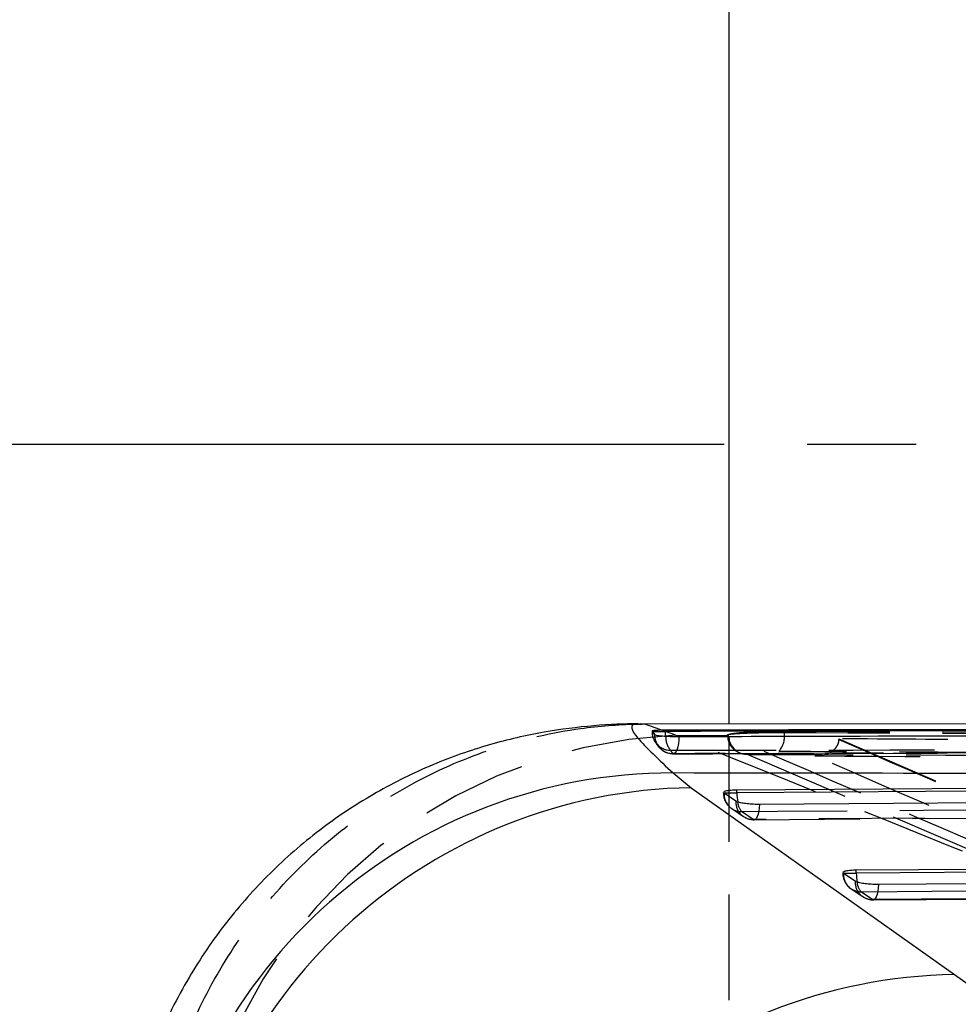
# Model space of a CAD drawing. Extents: x 50 to 498, y 43 to 374.
# Tile 10 of 26: x 90 to 105, y 101 to 117. Entities that reach past the tile are written whole.
import ezdxf

# ---------------------------------------------------------------- set-up
doc = ezdxf.new("R2010")
doc.units = 0
doc.header["$LTSCALE"] = 1.333333
doc.linetypes.add('HIDDEN', pattern=[1.905, 1.27, -0.635])
doc.layers.get('0').update_dxf_attribs({"linetype": 'CONTINUOUS'})
doc.layers.add('FORMATO', color=179, linetype='CONTINUOUS')
doc.styles.add('SLDTEXTSTYLE0', font='TXT', dxfattribs={"width": 0.75})
doc.dimstyles.new('SLDDIMSTYLE0', dxfattribs={"dimtxt": 4.666667, "dimasz": 4.402667, "dimexe": 0, "dimexo": 0.0625, "dimgap": 1.166667, "dimtad": 1, "dimdec": 3, "dimrnd": 1e-09, "dimzin": 12, "dimtxsty": 'SLDTEXTSTYLE0', "dimsah": 1, "dimcen": 0.09, "dimazin": 3, "dimtfac": 1, "dimtdec": 3, "dimtofl": 0, "dimtmove": 0, "dimatfit": 3, "dimtolj": 1, "dimtzin": 12})

# ---------------------------------------------------------------- blocks, each defined once
blk = doc.blocks.new('_D_6')
at = {"layer": 'FORMATO'}
for p, q in [((101.138, 109.946), (70.291, 109.946)), ((71.624, 109.946), (71.624, 65.946)), ((101.138, 65.946), (70.291, 65.946))]:
    blk.add_line(p, q, dxfattribs=at)
for points in [[(71.624, 109.946), (70.947, 105.543), (72.301, 105.543)], [(71.624, 65.946), (72.301, 70.348), (70.947, 70.348)]]:
    blk.add_solid(points, dxfattribs=at)
at = {"layer": 'FORMATO', "insert": (65.608, 87.404), "char_height": 4.6667, "attachment_point": 1, "rotation": 90, "style": 'SLDTEXTSTYLE0'}
blk.add_mtext('44', dxfattribs=at)
blk = doc.blocks.new('_D_7')
at = {"layer": 'FORMATO'}
for p, q in [((99.888, 117.946), (54.291, 117.946)), ((55.624, 57.946), (55.624, 117.946)), ((99.888, 57.946), (54.291, 57.946))]:
    blk.add_line(p, q, dxfattribs=at)
for points in [[(55.624, 117.946), (54.947, 113.543), (56.301, 113.543)], [(55.624, 57.946), (56.301, 62.348), (54.947, 62.348)]]:
    blk.add_solid(points, dxfattribs=at)
at = {"layer": 'FORMATO', "insert": (49.608, 87.404), "char_height": 4.6667, "attachment_point": 1, "rotation": 90, "style": 'SLDTEXTSTYLE0'}
blk.add_mtext('60', dxfattribs=at)
blk = doc.blocks.new('SW_CENTERMARKSYMBOL_1')
at = {"layer": 'FORMATO', "color": 0}
for p, q in [((0, 5), (0, 6.75)), ((0, 0), (0, 2.5)), ((-5, 0), (-6.75, 0)), ((0, 0), (-2.5, 0)), ((0, 0), (0, -2.5)), ((0, 0), (2.5, 0)), ((5, 0), (6.75, 0)), ((0, -5), (0, -6.75))]:
    blk.add_line(p, q, dxfattribs=at)

msp = doc.modelspace()

# ---------------------------------------------------------------- linework, layer by layer
at = {"color": 7, "linetype": 'CONTINUOUS'}
for p, q in [((101.2214, 105.4594), (101.2214, 117.9458)), ((119.3974, 105.4323), (99.7975, 105.4616)), ((99.9815, 105.3433), (100.0229, 105.2888)), ((100.0229, 105.2888), (100.0293, 105.285)), ((100.1989, 105.3395), (100.1989, 105.3592)), ((100.3183, 104.6723), (100.6119, 104.4359)), ((101.3446, 104.4017), (119.4478, 104.5336)), ((100.6119, 104.4359), (104.8362, 101.4347)), ((101.131, 104.3521), (101.1314, 104.3606)), ((101.1378, 104.3464), (101.131, 104.3521)), ((101.3264, 104.2198), (101.1378, 104.3464)), ((101.3446, 104.3521), (101.3446, 104.4017)), ((103.2606, 103.1158), (120.1793, 103.2354)), ((103.0471, 103.0662), (103.0475, 103.0747)), ((103.0539, 103.0605), (103.0471, 103.0662)), ((103.2424, 102.934), (103.0539, 103.0605)), ((103.2606, 103.0662), (103.2606, 103.1158)), ((104.8362, 101.4347), (105.5659, 100.9189))]:
    msp.add_line(p, q, dxfattribs=at)
at = {"color": 7, "linetype": 'HIDDEN'}
for p, q in [((99.8646, 105.4582), (99.7975, 105.4569)), ((100.363, 105.2779), (99.8646, 105.4582)), ((101.2214, 95.9458), (101.2214, 105.4594)), ((99.9812, 105.3442), (99.9812, 105.3395)), ((99.9815, 105.3433), (99.9815, 105.3395)), ((100.0229, 105.285), (100.0229, 105.2888)), ((100.0293, 105.285), (100.0229, 105.285)), ((100.363, 105.2779), (101.1911, 105.2755)), ((101.2024, 105.267), (101.1911, 105.2755)), ((102.1038, 105.3436), (102.1038, 105.323)), ((101.2138, 105.2621), (101.2024, 105.267)), ((102.9777, 105.2205), (102.9775, 105.2114)), ((102.9777, 105.2205), (111.7281, 101.4348)), ((100.1069, 105.0743), (100.0944, 105.0882)), ((101.3819, 104.9984), (101.392, 104.9941)), ((101.5075, 104.975), (101.5191, 104.97)), ((101.5191, 104.97), (110.6406, 101.0519)), ((101.131, 104.3521), (101.127, 104.3521)), ((101.262, 104.1014), (101.4506, 103.9749)), ((101.6068, 103.9258), (101.4182, 104.0524)), ((101.6223, 103.9216), (119.609, 104.0525)), ((103.0471, 103.0662), (103.0431, 103.0662)), ((103.178, 102.8147), (103.3666, 102.6881)), ((103.5228, 102.6399), (103.3342, 102.7664)), ((103.5383, 102.6358), (120.3403, 102.7545))]:
    msp.add_line(p, q, dxfattribs=at)
at = {"color": 8, "linetype": 'CONTINUOUS'}
for p, q in [((99.9815, 105.3395), (100.1989, 105.3395)), ((101.131, 104.3521), (101.3446, 104.3521)), ((103.0471, 103.0662), (103.2606, 103.0662))]:
    msp.add_line(p, q, dxfattribs=at)
at = {"color": 8, "linetype": 'CONTINUOUS', "flags": 128}
msp.add_lwpolyline([(100.2018, 105.2634), (100.2005, 105.2827), (100.1989, 105.3395)], dxfattribs=at)
at = {"color": 7, "linetype": 'HIDDEN', "flags": 128}
for points in [[(100.0374, 105.1632), (100.0313, 105.1721), (100.0291, 105.1755)], [(100.4132, 105.2574), (100.4102, 105.199), (100.404, 105.1439), (100.3948, 105.0942), (100.3831, 105.0518), (100.3692, 105.0182), (100.3536, 104.9948), (100.3371, 104.9824), (100.3202, 104.9816)], [(101.4182, 104.0524), (102.0019, 104.0566), (104.3365, 104.0736), (113.6749, 104.1415), (119.5214, 104.1842)], [(101.7058, 104.1672), (101.7014, 104.1106), (101.6939, 104.0583), (101.6836, 104.0123), (101.6709, 103.9743), (101.6563, 103.9458), (101.6404, 103.9278), (101.6237, 103.9211), (101.6068, 103.9258)], [(119.5934, 104.0564), (119.0098, 104.0522), (116.6752, 104.0352), (107.3367, 103.9673), (101.6068, 103.9258)], [(103.3342, 102.7664), (103.9179, 102.7705), (106.2525, 102.787), (115.5909, 102.853), (120.2528, 102.886)], [(103.5228, 102.6399), (103.5396, 102.6352), (103.5563, 102.6419), (103.5723, 102.6599), (103.5869, 102.6884), (103.5996, 102.7264), (103.6099, 102.7724), (103.6174, 102.8247), (103.6218, 102.8814)], [(120.3248, 102.7582), (119.7411, 102.7541), (117.4065, 102.7376), (108.0681, 102.6718), (103.5228, 102.6399)]]:
    msp.add_lwpolyline(points, dxfattribs=at)
at = {"color": 7, "linetype": 'CONTINUOUS', "flags": 128}
for points in [[(119.4478, 104.4839), (110.428, 104.4182), (101.3446, 104.3521)], [(119.6924, 104.2977), (119.1088, 104.2934), (116.7742, 104.2765), (107.4357, 104.2087), (101.7058, 104.1672)], [(120.1793, 103.1857), (111.7518, 103.1261), (103.2606, 103.0662)], [(120.4239, 102.9994), (119.8402, 102.9953), (117.5056, 102.9789), (108.1672, 102.9132), (103.6218, 102.8814)]]:
    msp.add_lwpolyline(points, dxfattribs=at)
at = {"color": 7, "linetype": 'HIDDEN'}
for centre, radius, start, end in [((100.7162, 97.1161), 8.1694, 92.47783, 174.52959), ((100.2857, 105.3395), 0.3045, 180, 212.59035), ((100.2843, 105.3385), 0.3028, 179.81886, 212.58427), ((100.3246, 105.2831), 0.3017, 179.63645, 220.25478), ((101.7273, 105.2617), 0.3815, 320.54611, 9.24647), ((100.2846, 105.3389), 0.3033, 215.40976, 269.1721), ((100.5242, 105.2471), 0.3228, 177.10075, 220.90191), ((101.5006, 105.2721), 0.2983, 180.97061, 246.58289), ((101.512, 105.2671), 0.2982, 180.96557, 246.30348), ((100.3267, 105.285), 0.3045, 220.27449, 270.15042), ((100.3246, 105.2835), 0.3019, 223.845, 269.15674), ((101.4974, 105.2683), 0.2935, 246.85437, 271.97299), ((101.4315, 104.3521), 0.3045, 180, 236.12754), ((101.418, 104.3329), 0.2805, 177.22921, 270.05185), ((101.6066, 104.2063), 0.2805, 177.22774, 270.05125), ((101.6242, 104.2247), 0.2685, 184.17206, 219.90568), ((101.6201, 104.2255), 0.3045, 236.1283, 270.41499), ((103.3476, 103.0662), 0.3045, 180, 236.13732), ((103.334, 103.0469), 0.2805, 177.21722, 270.03926), ((103.5226, 102.9204), 0.2805, 177.21576, 270.03774), ((103.5396, 102.9383), 0.2678, 184.2519, 219.92334), ((103.5361, 102.9396), 0.3045, 236.13859, 270.40218), ((109.8533, 93.375), 8.164, 91.17287, 174.55948)]:
    msp.add_arc(centre, radius, start, end, dxfattribs=at)
at = {"color": 7, "linetype": 'CONTINUOUS'}
for centre, radius, start, end in [((100.2981, 96.3622), 8.3101, 89.86052, 172.91609), ((100.7428, 96.087), 8.3499, 90.8984, 172.68195), ((104.9623, 93.0865), 8.3492, 90.86534, 172.68857)]:
    msp.add_arc(centre, radius, start, end, dxfattribs=at)
at = {"color": 8, "linetype": 'CONTINUOUS'}
for centre, radius, start, end in [((102.3043, 104.355), 0.9597, 180.17498, 188.98781), ((104.2194, 103.0689), 0.9588, 180.16115, 189.02696)]:
    msp.add_arc(centre, radius, start, end, dxfattribs=at)
at = {"color": 7, "linetype": 'CONTINUOUS'}
for points, knots in [([(99.7983, 105.4574), (99.7843, 105.4579), (99.5591, 105.4656), (99.0362, 105.4371), (98.2354, 105.3396), (97.3574, 105.1372), (96.4479, 104.8177), (95.5432, 104.3724), (94.6787, 103.8043), (93.8812, 103.1215), (93.1714, 102.3355), (92.5512, 101.4384), (92.0476, 100.452), (91.6923, 99.4058), (91.5005, 98.5634), (91.4717, 98.0741), (91.4636, 97.9376)], [0, 0, 0, 0, 0.0044183, 0.071205, 0.1414083, 0.2162643, 0.2947566, 0.3754797, 0.4575202, 0.5403381, 0.6236054, 0.7071308, 0.797117, 0.88387, 0.9675988, 1, 1, 1, 1]), ([(100.1989, 105.3592), (100.167, 105.359), (100.1033, 105.3584), (100.0315, 105.3549), (99.9862, 105.3498), (99.983, 105.3454), (99.9815, 105.3433)], [0, 0, 0, 0, 0.2538648, 0.5077131, 0.7618253, 1, 1, 1, 1]), ([(100.0293, 105.285), (100.04, 105.2821), (100.0612, 105.2763), (100.1321, 105.2682), (100.2223, 105.2618), (100.3211, 105.2579), (100.384, 105.2576), (100.4132, 105.2574)], [0, 0, 0, 0, 0.2053242, 0.4106408, 0.6159523, 0.8212689, 1, 1, 1, 1]), ([(118.8137, 105.3806), (117.2129, 105.3795), (114.0113, 105.3772), (107.8063, 105.3709), (103.2022, 105.3638), (100.1989, 105.3592)], [0, 0, 0, 0, 0.2579883, 0.5159767, 1, 1, 1, 1]), ([(118.8137, 105.366), (115.6121, 105.3627), (109.4071, 105.3563), (103.2022, 105.3449), (100.1989, 105.3395)], [0, 0, 0, 0, 0.5159765, 1, 1, 1, 1]), ([(100.4132, 105.2574), (100.6043, 105.258), (101.5738, 105.2608), (105.6564, 105.2724), (111.6708, 105.2878), (116.9069, 105.2984), (119.0298, 105.3027)], [0, 0, 0, 0, 0.0307992, 0.1562195, 0.6579005, 1, 1, 1, 1]), ([(120.0462, 104.6376), (117.0561, 104.6432), (110.4793, 104.6554), (103.9042, 104.6663), (100.3183, 104.6723)], [0, 0, 0, 0, 0.45463677, 1, 1, 1, 1]), ([(101.1319, 104.37), (101.1415, 104.3754), (101.1606, 104.3861), (101.2297, 104.397), (101.2965, 104.4012), (101.3368, 104.4016), (101.3446, 104.4017)], [0, 0, 0, 0, 0.3123346, 0.6219375, 0.9267093, 1, 1, 1, 1]), ([(101.7058, 104.1672), (101.6992, 104.1672), (101.6597, 104.1671), (101.583, 104.1698), (101.4832, 104.1791), (101.3992, 104.1932), (101.3481, 104.2076), (101.3319, 104.2167), (101.3264, 104.2198)], [0, 0, 0, 0, 0.04287034, 0.25475183, 0.46662698, 0.67851144, 0.89040357, 1, 1, 1, 1]), ([(103.0479, 103.084), (103.0574, 103.0894), (103.0764, 103.1002), (103.1454, 103.111), (103.2123, 103.1152), (103.2527, 103.1157), (103.2606, 103.1158)], [0, 0, 0, 0, 0.3120073, 0.6212374, 0.925709, 1, 1, 1, 1]), ([(103.6218, 102.8814), (103.6153, 102.8813), (103.5759, 102.8812), (103.4994, 102.8839), (103.3996, 102.8932), (103.3154, 102.9073), (103.2642, 102.9217), (103.248, 102.9309), (103.2424, 102.934)], [0, 0, 0, 0, 0.0421286, 0.2540187, 0.4659128, 0.6777928, 0.8896769, 1, 1, 1, 1])]:
    msp.add_open_spline(points, degree=3, knots=knots, dxfattribs=at)
at = {"color": 7, "linetype": 'HIDDEN'}
for points, knots in [([(91.933, 98.0477), (91.9939, 98.4941), (92.1176, 99.3997), (92.581, 100.6888), (93.2406, 101.8955), (94.0861, 102.9622), (95.1034, 103.8784), (96.2469, 104.6015), (97.5043, 105.1243), (98.6768, 105.3895), (99.4748, 105.4542), (99.8187, 105.4577), (99.8646, 105.4582)], [0, 0, 0, 0, 0.112429, 0.2281185, 0.3405473, 0.4562366, 0.568668, 0.6843598, 0.7967951, 0.9124909, 0.988316, 1, 1, 1, 1]), ([(99.9815, 105.3395), (99.9888, 105.3288), (100.0004, 105.3118), (100.0168, 105.2923), (100.0229, 105.285)], [0, 0, 0, 0, 0.6288212, 1, 1, 1, 1]), ([(109.6862, 101.5373), (109.5268, 101.5999), (106.3927, 102.8317), (103.2992, 104.0867), (100.363, 105.2779)], [0, 0, 0, 0, 0.0508467, 1, 1, 1, 1]), ([(101.1911, 105.2755), (101.1911, 105.2782), (101.1912, 105.2841), (101.207, 105.2899), (101.2154, 105.293)], [0, 0, 0, 0, 0.4646102, 1, 1, 1, 1]), ([(101.1946, 105.2773), (101.1967, 105.2449), (101.2009, 105.1806), (101.247, 105.1005), (101.3033, 105.0423), (101.3613, 105.0061), (101.4069, 104.9878), (101.4282, 104.9827), (101.4352, 104.981)], [0, 0, 0, 0, 0.2222009, 0.439903, 0.6232885, 0.7849347, 0.9293505, 1, 1, 1, 1]), ([(101.2154, 105.293), (101.218, 105.2938), (101.2425, 105.301), (101.3219, 105.3141), (101.4988, 105.3291), (101.7209, 105.3392), (101.9325, 105.3437), (102.057, 105.3436), (102.1038, 105.3436)], [0, 0, 0, 0, 0.0251761, 0.2376744, 0.4499194, 0.6616002, 0.8727317, 1, 1, 1, 1]), ([(101.2154, 105.293), (101.2332, 105.2955), (101.2772, 105.3017), (101.415, 105.3104), (101.6191, 105.3179), (101.8608, 105.3226), (102.0218, 105.3228), (102.1038, 105.323)], [0, 0, 0, 0, 0.1443986, 0.3567368, 0.5687888, 0.780365, 1, 1, 1, 1]), ([(102.1038, 105.3436), (104.8241, 105.3301), (110.2647, 105.3032), (115.7053, 105.2718), (118.4256, 105.2561)], [0, 0, 0, 0, 0.5, 1, 1, 1, 1]), ([(102.1038, 105.323), (104.8241, 105.3088), (110.2647, 105.2803), (115.7053, 105.2474), (118.4256, 105.2309)], [0, 0, 0, 0, 0.5, 1, 1, 1, 1]), ([(100.0393, 105.1645), (100.0536, 105.1387), (100.0716, 105.106), (100.0998, 105.0784), (100.1057, 105.0726)], [0, 0, 0, 0, 0.7903051, 1, 1, 1, 1]), ([(110.3426, 101.3518), (110.3059, 101.3673), (110.1223, 101.4446), (109.3512, 101.7697), (106.3429, 103.0449), (103.485, 104.2803), (101.2138, 105.2621)], [0, 0, 0, 0, 0.0120562, 0.0602811, 0.2531807, 1, 1, 1, 1]), ([(102.9775, 105.2114), (102.9756, 105.1921), (102.9711, 105.1484), (102.9386, 105.0811), (102.8671, 105.005), (102.7477, 104.9517), (102.6477, 104.9432), (102.5951, 104.947), (102.5943, 104.9471)], [0, 0, 0, 0, 0.0842081, 0.1906952, 0.3587691, 0.6628316, 0.9946812, 1, 1, 1, 1]), ([(102.9775, 105.2114), (102.9777, 105.2114), (104.442, 104.5741), (107.3492, 103.3082), (110.2694, 102.0575), (111.7281, 101.4327)], [0, 0, 0, 0, 0.0000502, 0.5005079, 1, 1, 1, 1]), ([(117.4313, 105.1295), (117.329, 105.1302), (116.4484, 105.136), (112.4548, 105.1624), (107.7393, 105.1921), (103.802, 105.2156), (102.9777, 105.2205)], [0, 0, 0, 0, 0.02124163, 0.18277585, 0.82891167, 1, 1, 1, 1]), ([(100.2802, 105.0357), (103.4063, 105.0413), (108.6866, 105.0507), (114.892, 105.0582), (117.9712, 105.061), (118.8962, 105.0619)], [0, 0, 0, 0, 0.5037779, 0.8509297, 1, 1, 1, 1]), ([(100.3202, 104.9816), (100.3143, 104.9888), (100.2984, 105.0082), (100.2872, 105.0251), (100.2802, 105.0357)], [0, 0, 0, 0, 0.37117459, 1, 1, 1, 1]), ([(118.9379, 105.0206), (115.813, 105.0152), (110.5347, 105.0061), (104.3288, 104.9918), (101.2478, 104.984), (100.3202, 104.9816)], [0, 0, 0, 0, 0.5035309, 0.8505247, 1, 1, 1, 1]), ([(100.3275, 104.9803), (101.1665, 104.9826), (107.3719, 104.9993), (113.5773, 105.0097), (118.9437, 105.0188)], [0, 0, 0, 0, 0.13520746, 1, 1, 1, 1]), ([(101.5191, 104.97), (103.6361, 104.9638), (109.3243, 104.9471), (115.0109, 104.9279), (118.5811, 104.9159)], [0, 0, 0, 0, 0.3721709, 1, 1, 1, 1]), ([(118.3447, 104.9276), (115.6242, 104.944), (110.1832, 104.9768), (104.7423, 105.0051), (102.0218, 105.0193)], [0, 0, 0, 0, 0.4999998, 1, 1, 1, 1]), ([(102.5943, 104.9471), (105.1626, 104.932), (110.2012, 104.9023), (115.2397, 104.8698), (117.71, 104.8538)], [0, 0, 0, 0, 0.5097399, 1, 1, 1, 1]), ([(111.4273, 101.1292), (109.9709, 101.7536), (107.0253, 103.0167), (104.0822, 104.2988), (102.5943, 104.9471)], [0, 0, 0, 0, 0.4944268, 1, 1, 1, 1])]:
    msp.add_open_spline(points, degree=3, knots=knots, dxfattribs=at)
at = {"color": 8, "linetype": 'CONTINUOUS'}
msp.add_open_spline([(99.7975, 105.4569), (99.7681, 105.4576), (99.6159, 105.461), (99.6575, 105.294), (100.0964, 104.8811), (100.3183, 104.6723)], degree=3, knots=[0, 0, 0, 0, 0.1058636, 0.5478051, 1, 1, 1, 1], dxfattribs=at)

# ---------------------------------------------------------------- block references
at = {"layer": 'FORMATO'}
msp.add_blockref('SW_CENTERMARKSYMBOL_1', (109.2214, 109.9458), dxfattribs=at)

# ---------------------------------------------------------------- dimensions: what is measured, and where the dimension line sits
for base, p1, p2, picture, middle in [((55.6241, 117.9458), (101.2214, 57.9458), (101.2214, 117.9458), '_D_7', (55.6241, 90.852)), ((71.6241, 65.9458), (102.4714, 109.9458), (102.4714, 65.9458), '_D_6', (71.6241, 90.852))]:
    dim = msp.add_linear_dim(base=base, p1=p1, p2=p2, angle=90, dimstyle='SLDDIMSTYLE0', dxfattribs=at)
    dim.commit()
    dim.dimension.update_dxf_attribs({"geometry": picture, "text_midpoint": middle, "dimtype": 160})

doc.saveas('drawing.dxf')
